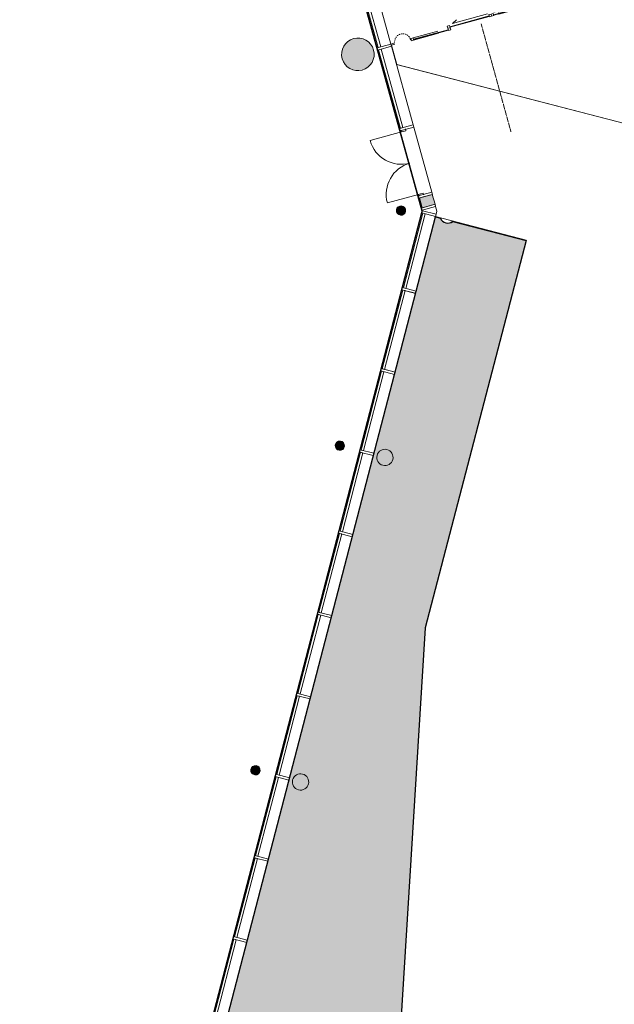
# Model space of a CAD drawing. Header units: millimetres. Extents: x 1487155 to 1697087, y 2364492 to 2519428.
# Tile 6 of 9: x 1642232 to 1654994, y 2485359 to 2506501. Entities that reach past the tile are written whole.
import ezdxf

# ---------------------------------------------------------------- set-up
doc = ezdxf.new("R2010")
doc.units = ezdxf.units.MM
doc.linetypes.add('Dash dot stor', pattern=[14, 6, -4, 0, -4])
doc.layers.add('271_Fast inventar', color=7, linetype='Continuous', lineweight=0, true_color=0x000000)
doc.layers.add('A200-14_kiosk', color=7, linetype='Continuous', lineweight=5, true_color=0xc7d6ef)
doc.layers.add('_grå hatch fotavtrykk', color=7, linetype='Continuous')
doc.layers.add('A862-N-RLin', color=1, linetype='Continuous')
for name, color, linetype, lineweight in [('A2-D', 1, 'Continuous', 5), ('A2-DOR', 1, 'Continuous', 5), ('A222', 6, 'Continuous', 5), ('A2312', 1, 'Continuous', 5), ('A254', 6, 'Continuous', 5), ('A852-OVER', 8, 'Dash dot stor', 5), ('A852-TYNN', 7, 'Continuous', 5), ('A862', 4, 'Continuous', 15)]:
    doc.layers.add(name, color=color, linetype=linetype, lineweight=lineweight)

# ---------------------------------------------------------------- blocks, each defined once
blk = doc.blocks.new('Søyle Betong Sirkulær - 700-3053066-zv001-h01-a-200-1-0001')
at = {"layer": 'A222'}
blk.add_hatch(color=256, dxfattribs=at).paths.add_polyline_path([(344, -64), (350, 0), (344, 64), (326, 126), (298, 184), (259, 236), (211, 279), (156, 313), (96, 337), (32, 349), (-32, 349), (-96, 337), (-156, 313), (-211, 279), (-259, 236), (-298, 184), (-326, 126), (-344, 64), (-350, 0), (-344, -64), (-326, -126), (-298, -184), (-259, -236), (-211, -279), (-156, -313), (-96, -337), (-32, -349), (32, -349), (96, -337), (156, -313), (211, -279), (259, -236), (298, -184), (326, -126)])
at = {"layer": 'A222', "lineweight": 18}
for start, end in [(0, 180), (180, 0)]:
    blk.add_arc((0, 0), 350, start, end, dxfattribs=at)
blk = doc.blocks.new('System Panel - Glassfelt 50mm offset 165-2979968-zv001-h01-a-200-1-0001')
at = {"layer": 'A2312', "lineweight": 13}
for p, q in [((875, -141), (-875, -141)), ((-875, -141), (-875, -200)), ((-875, -200), (875, -200)), ((875, -200), (875, -141))]:
    blk.add_line(p, q, dxfattribs=at)
blk = doc.blocks.new('System Panel - Glassfelt 50mm offset 165-2979994-zv001-h01-a-200-1-0001')
at = {"layer": 'A2312', "lineweight": 13}
for p, q in [((875, -141), (-875, -141)), ((-875, -141), (-875, -200)), ((-875, -200), (875, -200)), ((875, -200), (875, -141))]:
    blk.add_line(p, q, dxfattribs=at)
blk = doc.blocks.new('Rectangular Mullion - ENZV_300x50mm_offset 70-2979316-zv001-h01-a-200-1-0001')
at = {"layer": 'A2312', "lineweight": 15}
for p, q in [((-25, 218), (25, 218)), ((-25, -85), (-25, 218)), ((25, 218), (25, -85)), ((25, -85), (-25, -85))]:
    blk.add_line(p, q, dxfattribs=at)
blk = doc.blocks.new('Systemveggdør Skyvedør Dobbel med Glassfelt _parametrisk offset_ - YDGS02-2980109-zv001-h01-a-200-1-0001')
at = {"layer": 'A2-D'}
for p, q in [((-1800, -25), (-1800, 25)), ((-1800, 25), (-1750, 25)), ((-1750, 25), (-1750, -25)), ((-1195, 25), (-1750, 25)), ((-975, 25), (-975, 75)), ((-975, 75), (-925, 75)), ((-925, 25), (-975, 25)), ((-975, -25), (-975, 25)), ((-975, 25), (-925, 25)), ((-925, 75), (-925, 25)), ((-925, 35), (-925, 45)), ((-925, 45), (-50, 45)), ((-50, 35), (-925, 35)), ((-925, 25), (-925, -25)), ((-50, 25), (-50, 75)), ((-50, 75), (0, 75)), ((-50, 45), (-50, 35)), ((0, 25), (-50, 25)), ((0, 75), (0, 25)), ((0, 25), (0, 75)), ((0, 75), (50, 75)), ((50, 25), (0, 25)), ((50, 75), (50, 25)), ((50, 35), (50, 45)), ((50, 45), (925, 45)), ((925, 35), (50, 35)), ((597, 75), (158, 75)), ((158, 25), (597, 25)), ((925, 25), (925, 75)), ((925, 75), (975, 75)), ((925, 45), (925, 35)), ((975, 25), (925, 25)), ((925, -25), (925, 25)), ((925, 25), (975, 25)), ((975, 75), (975, 25)), ((975, 25), (975, -25)), ((1750, -25), (1750, 25)), ((1750, 25), (1800, 25)), ((1800, 25), (1800, -25)), ((-1750, -25), (-1800, -25)), ((-1750, -15), (-1750, -5)), ((-1750, -5), (-975, -5)), ((-975, -15), (-1750, -15)), ((-1750, -25), (-1195, -25)), ((-975, -5), (-975, -15)), ((-925, -25), (-975, -25)), ((975, -25), (925, -25)), ((975, -15), (975, -5)), ((975, -5), (1750, -5)), ((1750, -15), (975, -15)), ((1750, -5), (1750, -15)), ((1800, -25), (1750, -25))]:
    blk.add_line(p, q, dxfattribs=at)
at = {"layer": 'A2-DOR'}
for p, q in [((-854, 97), (-745, 148)), ((-71, 97), (-854, 97)), ((71, 97), (854, 97)), ((854, 97), (745, 148))]:
    blk.add_line(p, q, dxfattribs=at)
blk = doc.blocks.new('Rectangular Mullion - ENZV_300x50mm_offset 70-2980051-zv001-h01-a-200-1-0001')
at = {"layer": 'A2312'}
for p, q in [((1631747, 2579911), (1630509, 2581147)), ((1631533, 2579696), (1630295, 2580932))]:
    blk.add_line(p, q, dxfattribs=at)
blk = doc.blocks.new('Rectangular Mullion - ENZV_300x50mm_offset 70-2979318-zv001-h01-a-200-1-0001')
at = {"layer": 'A2312'}
for p, q in [((1633138, 2584293), (1634375, 2585532)), ((1633353, 2584079), (1634589, 2585318))]:
    blk.add_line(p, q, dxfattribs=at)
blk = doc.blocks.new('Rectangular Mullion - ENZV_300x50mm_offset 70-2980233-zv001-h01-a-200-1-0001')
at = {"layer": 'A2312', "lineweight": 15}
for p, q in [((-50, 218), (0, 218)), ((-50, -85), (-50, 218)), ((0, 218), (0, -85)), ((0, -85), (-50, -85))]:
    blk.add_line(p, q, dxfattribs=at)
blk = doc.blocks.new('Rectangular Mullion - ENZV_300x50mm_offset 70-2979317-zv001-h01-a-200-1-0001')
at = {"layer": 'A2312', "lineweight": 15}
for p, q in [((-25, 218), (25, 218)), ((-25, -85), (-25, 218)), ((25, 218), (25, -85)), ((25, -85), (-25, -85))]:
    blk.add_line(p, q, dxfattribs=at)
blk = doc.blocks.new('Søyle Betong Sirkulær - 200-3053098-zv001-h01-a-200-1-0001')
at = {"layer": 'A222'}
blk.add_hatch(color=256, dxfattribs=at).paths.add_polyline_path([(94, -34), (100, 0), (94, 34), (77, 64), (50, 87), (17, 98), (-17, 98), (-50, 87), (-77, 64), (-94, 34), (-100, 0), (-94, -34), (-77, -64), (-50, -87), (-17, -98), (17, -98), (50, -87), (77, -64)])
at = {"layer": 'A222', "lineweight": 18}
for start, end in [(360, 180), (180, 360)]:
    blk.add_arc((0, 0), 100, start, end, dxfattribs=at)
blk = doc.blocks.new('System Panel - Glassfelt 52mm_103mm ut-2981113-zv001-h01-a-200-1-0001')
at = {"layer": 'A2312', "lineweight": 13}
for p, q in [((875, 132), (-875, 132)), ((-875, 132), (-875, 80)), ((-875, 80), (875, 80)), ((875, 80), (875, 132))]:
    blk.add_line(p, q, dxfattribs=at)
blk = doc.blocks.new('Rectangular Mullion - ENZV_304x50mm-2981114-zv001-h01-a-200-1-0001')
at = {"layer": 'A2312', "lineweight": 15}
for p, q in [((-25, 152), (25, 152)), ((-25, -152), (-25, 152)), ((25, 152), (25, -152)), ((25, -152), (-25, -152))]:
    blk.add_line(p, q, dxfattribs=at)
blk = doc.blocks.new('Rectangular Mullion - ENZV_304x50mm-V106-zv001-h01-a-200-1-0001')
at = {"layer": 'A2312'}
for p, q in [((1650429, 2500702), (1649989, 2499008)), ((1650723, 2500625), (1650283, 2498932))]:
    blk.add_line(p, q, dxfattribs=at)
blk = doc.blocks.new('System Panel - Glassfelt 52mm_103mm ut-2981116-zv001-h01-a-200-1-0001')
at = {"layer": 'A2312', "lineweight": 13}
for p, q in [((827, 132), (-827, 132)), ((-827, 132), (-827, 80)), ((-827, 80), (827, 80)), ((827, 80), (827, 132))]:
    blk.add_line(p, q, dxfattribs=at)
blk = doc.blocks.new('Rectangular Mullion - ENZV_304x50mm-2981117-zv001-h01-a-200-1-0001')
at = {"layer": 'A2312', "lineweight": 15}
for p, q in [((-50, 152), (0, 152)), ((-50, -152), (-50, 152)), ((0, 152), (0, -152)), ((0, -152), (-50, -152))]:
    blk.add_line(p, q, dxfattribs=at)
blk = doc.blocks.new('Rectangular Mullion - ENZV_304x50mm-2981118-zv001-h01-a-200-1-0001')
at = {"layer": 'A2312'}
for p, q in [((1650857, 2502351), (1650441, 2500750)), ((1651151, 2502274), (1650735, 2500674))]:
    blk.add_line(p, q, dxfattribs=at)
blk = doc.blocks.new('Rectangular Mullion - ENZV_304x50mm-V107-zv001-h01-a-200-1-0001')
at = {"layer": 'A2312', "lineweight": 15}
for p, q in [((0, 152), (-50, 152)), ((-50, 152), (-50, -152)), ((0, -152), (0, 152)), ((-50, -152), (0, -152))]:
    blk.add_line(p, q, dxfattribs=at)
blk = doc.blocks.new('System Panel - Glassfelt 52mm_103mm ut-2981093-zv001-h01-a-200-1-0001')
at = {"layer": 'A2312', "lineweight": 13}
for p, q in [((875, 132), (-875, 132)), ((-875, 132), (-875, 80)), ((-875, 80), (875, 80)), ((875, 80), (875, 132))]:
    blk.add_line(p, q, dxfattribs=at)
blk = doc.blocks.new('Rectangular Mullion - ENZV_304x50mm-2981089-zv001-h01-a-200-1-0001')
at = {"layer": 'A2312', "lineweight": 15}
for p, q in [((-25, 152), (25, 152)), ((-25, -152), (-25, 152)), ((25, 152), (25, -152)), ((25, -152), (-25, -152))]:
    blk.add_line(p, q, dxfattribs=at)
blk = doc.blocks.new('Rectangular Mullion - ENZV_304x50mm-2981090-zv001-h01-a-200-1-0001')
at = {"layer": 'A2312', "lineweight": 15}
for p, q in [((-50, 152), (0, 152)), ((-50, -152), (-50, 152)), ((0, 152), (0, -152)), ((0, -152), (-50, -152))]:
    blk.add_line(p, q, dxfattribs=at)
blk = doc.blocks.new('Rectangular Mullion - ENZV_304x50mm-V108-zv001-h01-a-200-1-0001')
at = {"layer": 'A2312'}
for p, q in [((1650430, 2500702), (1649990, 2499008)), ((1650724, 2500625), (1650284, 2498931))]:
    blk.add_line(p, q, dxfattribs=at)
blk = doc.blocks.new('System Panel - Glassfelt 52mm_103mm ut-2981119-zv001-h01-a-200-1-0001')
at = {"layer": 'A2312', "lineweight": 13}
for p, q in [((827, 132), (-827, 132)), ((-827, 132), (-827, 80)), ((-827, 80), (827, 80)), ((827, 80), (827, 132))]:
    blk.add_line(p, q, dxfattribs=at)
blk = doc.blocks.new('Rectangular Mullion - ENZV_304x50mm-2981120-zv001-h01-a-200-1-0001')
at = {"layer": 'A2312', "lineweight": 15}
for p, q in [((-50, 152), (0, 152)), ((-50, -152), (-50, 152)), ((0, 152), (0, -152)), ((0, -152), (-50, -152))]:
    blk.add_line(p, q, dxfattribs=at)
blk = doc.blocks.new('Rectangular Mullion - ENZV_304x50mm-2981121-zv001-h01-a-200-1-0001')
at = {"layer": 'A2312'}
for p, q in [((1650858, 2502351), (1650442, 2500750)), ((1651153, 2502274), (1650737, 2500673))]:
    blk.add_line(p, q, dxfattribs=at)
blk = doc.blocks.new('Rectangular Mullion - ENZV_300x50mm_offset 70-2981123-zv001-h01-a-200-1-0001')
at = {"layer": 'A2312'}
for p, q in [((1650777, 2502717), (1650391, 2504115)), ((1651069, 2502798), (1650683, 2504195))]:
    blk.add_line(p, q, dxfattribs=at)
blk = doc.blocks.new('System Panel - ENZV_Alu innfill 285mm_offset 57_5-2981258-zv001-h01-a-200-1-0001')
at = {"layer": 'A2312'}
blk.add_hatch(color=256, dxfattribs=at).paths.add_polyline_path([(110, -200), (110, 84), (-110, 84), (-110, -200)])
at = {"layer": 'A2312', "lineweight": 13}
for p, q in [((110, 84), (-110, 84)), ((-110, 84), (-110, -200)), ((110, -200), (110, 84)), ((-110, -200), (110, -200))]:
    blk.add_line(p, q, dxfattribs=at)
blk = doc.blocks.new('Rectangular Mullion - ENZV_300x50mm_offset 70-2981261-zv001-h01-a-200-1-0001')
at = {"layer": 'A2312'}
blk.add_line((1650849, 2502456), (1650790, 2502669), dxfattribs=at)
blk = doc.blocks.new('Rectangular Mullion - ENZV_300x50mm_offset 70-2981112-zv001-h01-a-200-1-0001')
at = {"layer": 'A2312', "lineweight": 15}
for p, q in [((-25, 218), (25, 218)), ((-25, -85), (-25, 218)), ((25, 218), (25, -85)), ((25, -85), (-25, -85))]:
    blk.add_line(p, q, dxfattribs=at)
blk = doc.blocks.new('Tofløyet Glassfelt - YDG14_14_5x21M-2981263-zv001-h01-a-200-1-0001')
at = {"layer": 'A2-D'}
for p, q in [((-695, 15), (-695, 710)), ((695, 15), (695, 710)), ((-735, 15), (-695, 15)), ((-695, 15), (-695, -25)), ((-695, 15), (-695, -85)), ((695, 15), (695, -25)), ((695, 15), (695, -85)), ((735, 15), (695, 15)), ((-695, -85), (-735, -85)), ((695, -85), (735, -85))]:
    blk.add_line(p, q, dxfattribs=at)
for centre, start, end in [((-695, 15), 0, 90), ((695, 15), 90, 180)]:
    blk.add_arc(centre, 695, start, end, dxfattribs=at)
blk = doc.blocks.new('Søyle Betong Sirkulær - 350-3053112-zv001-h01-a-200-1-0001')
at = {"layer": 'A222'}
blk.add_hatch(color=256, dxfattribs=at).paths.add_polyline_path([(169, 45), (152, 87), (124, 124), (87, 152), (45, 169), (0, 175), (-45, 169), (-88, 152), (-124, 124), (-152, 87), (-169, 45), (-175, 0), (-169, -45), (-152, -88), (-124, -124), (-88, -152), (-45, -169), (0, -175), (45, -169), (87, -152), (124, -124), (152, -88), (169, -45), (175, 0)])
at = {"layer": 'A222', "lineweight": 18}
for start, end in [(0, 180), (180, 360)]:
    blk.add_arc((0, 0), 175, start, end, dxfattribs=at)
blk = doc.blocks.new('System Panel - Glassfelt 52mm_103mm ut-2979444-zv001-h01-a-200-1-0001')
at = {"layer": 'A2312', "lineweight": 13}
for p, q in [((875, -80), (-875, -80)), ((-875, -80), (-875, -132)), ((-875, -132), (875, -132)), ((875, -132), (875, -80))]:
    blk.add_line(p, q, dxfattribs=at)
blk = doc.blocks.new('Rectangular Mullion - ENZV_304x50mm-2979446-zv001-h01-a-200-1-0001')
at = {"layer": 'A2312', "lineweight": 15}
for p, q in [((-25, 152), (25, 152)), ((-25, -152), (-25, 152)), ((25, 152), (25, -152)), ((25, -152), (-25, -152))]:
    blk.add_line(p, q, dxfattribs=at)
blk = doc.blocks.new('Rectangular Mullion - ENZV_304x50mm-2979522-zv001-h01-a-200-1-0001')
at = {"layer": 'A2312', "lineweight": 15}
for p, q in [((0, 152), (-50, 152)), ((-50, 152), (-50, -152)), ((0, -152), (0, 152)), ((-50, -152), (0, -152))]:
    blk.add_line(p, q, dxfattribs=at)
blk = doc.blocks.new('Rectangular Mullion - ENZV_304x50mm-2979524-zv001-h01-a-200-1-0001')
at = {"layer": 'A2312'}
for p, q in [((1630510, 2438934), (1631738, 2440181)), ((1630727, 2438721), (1631955, 2439968))]:
    blk.add_line(p, q, dxfattribs=at)
blk = doc.blocks.new('Rectangular Mullion - ENZV_304x50mm-V363-zv001-h01-a-200-1-0001')
at = {"layer": 'A2312'}
for p, q in [((1649535, 2497266), (1649976, 2498960)), ((1649829, 2497190), (1650270, 2498883))]:
    blk.add_line(p, q, dxfattribs=at)

msp = doc.modelspace()

# ---------------------------------------------------------------- hatches: boundary and pattern name
at = {"layer": 'A200-14_kiosk'}
h = msp.add_hatch(color=256, dxfattribs=at)
edge = h.paths.add_edge_path()
edge.add_line((1653100, 2501763), (1650937, 2493441))
edge.add_line((1650937, 2493441), (1650275, 2482787))
edge.add_line((1650275, 2482787), (1649435, 2479555))
edge.add_line((1649435, 2479555), (1650526, 2479271))
edge.add_line((1650526, 2479271), (1649409, 2474971))
edge.add_line((1649409, 2474971), (1644007, 2474772))
edge.add_line((1644007, 2474772), (1651154, 2502269))
edge.add_line((1651154, 2502269), (1651261, 2502241))
edge.add_arc((1651421, 2502307), 173, 202.2743, 308.5867)
edge.add_line((1651529, 2502172), (1653100, 2501763))

# ---------------------------------------------------------------- linework, layer by layer
at = {"layer": '271_Fast inventar'}
msp.add_line((1645306, 2479769), (1650728, 2500625), dxfattribs=at)
at = {"layer": '271_Fast inventar', "flags": 128}
for points in [[(1651157, 2502274), (1653104, 2501768), (1650940, 2493446), (1650277, 2482792), (1648253, 2475005), (1644008, 2474778), (1644840, 2477978)], [(1650741, 2500674), (1651157, 2502274), (1651265, 2502246)]]:
    msp.add_lwpolyline(points, dxfattribs=at)
at = {"layer": '_grå hatch fotavtrykk'}
msp.add_lwpolyline([(1642232, 2469151), (1650873, 2502389), (1646841, 2516943)], dxfattribs=at)
at = {"layer": 'A254'}
for p, q in [((1650197, 2505978), (1650281, 2506001)), ((1650285, 2505976), (1650213, 2505956)), ((1650623, 2506069), (1650633, 2506072)), ((1650633, 2506072), (1650623, 2506069)), ((1650213, 2505956), (1650329, 2505539)), ((1656546, 2503923), (1650317, 2505542)), ((1650329, 2505539), (1656546, 2503923)), ((1651160, 2502489), (1651187, 2502390)), ((1651187, 2502390), (1651170, 2502323)), ((1650275, 2498883), (1645306, 2479769))]:
    msp.add_line(p, q, dxfattribs=at)
for start, end in [(110.1273, 118.1288), (95.3685, 103.4537), (80.5642, 88.7802), (65.6755, 74.108), (50.6007, 59.4367), (168.9693, 176.8576), (183.657, 187.2133), (154.2754, 162.1694), (139.5732, 147.486), (124.859, 132.806), (34.9677, 44.7661), (15.4265, 29.742)]:
    msp.add_arc((1650454, 2506023), 175, start, end, dxfattribs=at)
at = {"layer": 'A852-OVER'}
msp.add_line((1652776, 2504094), (1652137, 2506410), dxfattribs=at)
at = {"layer": 'A852-TYNN'}
msp.add_lwpolyline([(1653100, 2501763), (1650937, 2493441), (1650275, 2482787), (1649435, 2479555), (1650526, 2479271), (1649409, 2474971), (1644007, 2474772), (1651154, 2502269), (1651261, 2502241, 0.500285), (1651529, 2502172)], format="xyb", close=True, dxfattribs=at)
at = {"layer": 'A862'}
for p, q in [((1650285, 2505976), (1650213, 2505956)), ((1650633, 2506072), (1650623, 2506069))]:
    msp.add_line(p, q, dxfattribs=at)
at = {"layer": 'A862-N-RLin'}
msp.add_lwpolyline([(1653100, 2501763), (1650937, 2493441), (1650275, 2482787), (1649435, 2479555), (1650526, 2479271), (1649408, 2474971), (1644007, 2474772), (1651153, 2502269), (1651261, 2502241, 0.496929), (1651530, 2502171)], format="xyb", close=True, dxfattribs=at)

# ---------------------------------------------------------------- block references
at = {"layer": 'A2-DOR'}
for name, p, rotation in [('Systemveggdør Skyvedør Dobbel med Glassfelt _parametrisk offset_ - YDGS02-2980109-zv001-h01-a-200-1-0001', (1652368, 2506551), 15.42646470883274), ('Tofløyet Glassfelt - YDG14_14_5x21M-2981263-zv001-h01-a-200-1-0001', (1650623, 2503425), 105.4264647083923)]:
    msp.add_blockref(name, p, dxfattribs=dict(at, rotation=rotation))
at = {"layer": 'A222'}
for name, p, rotation in [('Søyle Betong Sirkulær - 700-3053066-zv001-h01-a-200-1-0001', (1649490, 2505757), 285.4264647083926), ('Søyle Betong Sirkulær - 200-3053098-zv001-h01-a-200-1-0001', (1650416, 2502403), 285.4264647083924), ('Søyle Betong Sirkulær - 200-3053098-zv001-h01-a-200-1-0001', (1649103, 2497354), 285.4264647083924), ('Søyle Betong Sirkulær - 350-3053112-zv001-h01-a-200-1-0001', (1650071, 2497102), 255.42822185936), ('Søyle Betong Sirkulær - 200-3053098-zv001-h01-a-200-1-0001', (1647292, 2490386), 285.4264647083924), ('Søyle Betong Sirkulær - 350-3053112-zv001-h01-a-200-1-0001', (1648260, 2490134), 255.42822185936)]:
    msp.add_blockref(name, p, dxfattribs=dict(at, rotation=rotation))
at = {"layer": 'A2312'}
for name, p, rotation in [('Rectangular Mullion - ENZV_300x50mm_offset 70-2979318-zv001-h01-a-200-1-0001', (3089514, -190997), 60.38416487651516), ('System Panel - Glassfelt 50mm offset 165-2979968-zv001-h01-a-200-1-0001', (1649883, 2506799), 285.4264647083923), ('Rectangular Mullion - ENZV_300x50mm_offset 70-2980051-zv001-h01-a-200-1-0001', (-1042843, 1067757), 330.3841648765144), ('System Panel - Glassfelt 50mm offset 165-2979994-zv001-h01-a-200-1-0001', (1650362, 2505064), 285.4264647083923), ('Rectangular Mullion - ENZV_300x50mm_offset 70-2981123-zv001-h01-a-200-1-0001', (-231, 156), 359.9945845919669), ('Rectangular Mullion - ENZV_300x50mm_offset 70-2981261-zv001-h01-a-200-1-0001', (-231, 156), 359.9945845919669), ('System Panel - ENZV_Alu innfill 285mm_offset 57_5-2981258-zv001-h01-a-200-1-0001', (1651036, 2502621), 285.4264647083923), ('Rectangular Mullion - ENZV_304x50mm-2981118-zv001-h01-a-200-1-0001', (-231, 156), 359.9945845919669), ('Rectangular Mullion - ENZV_304x50mm-2981121-zv001-h01-a-200-1-0001', (-231, 156), 359.9945845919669), ('System Panel - Glassfelt 52mm_103mm ut-2981116-zv001-h01-a-200-1-0001', (1650802, 2501512), 75.42379581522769), ('System Panel - Glassfelt 52mm_103mm ut-2981119-zv001-h01-a-200-1-0001', (1650803, 2501512), 75.42646530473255), ('Rectangular Mullion - ENZV_304x50mm-V106-zv001-h01-a-200-1-0001', (-231, 156), 359.9945845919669), ('Rectangular Mullion - ENZV_304x50mm-V108-zv001-h01-a-200-1-0001', (-231, 156), 359.9945845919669), ('System Panel - Glassfelt 52mm_103mm ut-2981113-zv001-h01-a-200-1-0001', (1650361, 2499817), 75.42370245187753), ('System Panel - Glassfelt 52mm_103mm ut-2981093-zv001-h01-a-200-1-0001', (1650362, 2499816), 75.42379581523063), ('Rectangular Mullion - ENZV_304x50mm-V107-zv001-h01-a-200-1-0001', (1650581, 2500664), 255.4237958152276), ('Rectangular Mullion - ENZV_304x50mm-2979522-zv001-h01-a-200-1-0001', (1650141, 2498970), 75.42379581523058), ('Rectangular Mullion - ENZV_304x50mm-V363-zv001-h01-a-200-1-0001', (-231, 156), 359.9945845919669), ('System Panel - Glassfelt 52mm_103mm ut-2979444-zv001-h01-a-200-1-0001', (1649908, 2498075), 255.4237958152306), ('Rectangular Mullion - ENZV_304x50mm-2979524-zv001-h01-a-200-1-0001', (1456078, -431883), 29.99191564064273), ('System Panel - Glassfelt 52mm_103mm ut-2979444-zv001-h01-a-200-1-0001', (1649455, 2496333), 255.4237958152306), ('Rectangular Mullion - ENZV_304x50mm-2979524-zv001-h01-a-200-1-0001', (1455625, -433625), 29.9919156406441), ('System Panel - Glassfelt 52mm_103mm ut-2979444-zv001-h01-a-200-1-0001', (1649002, 2494591), 255.4237958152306), ('Rectangular Mullion - ENZV_304x50mm-2979524-zv001-h01-a-200-1-0001', (1455172, -435367), 29.99191564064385), ('System Panel - Glassfelt 52mm_103mm ut-2979444-zv001-h01-a-200-1-0001', (1648549, 2492849), 255.4237958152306), ('Rectangular Mullion - ENZV_304x50mm-2979524-zv001-h01-a-200-1-0001', (1454719, -437109), 29.99191564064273), ('System Panel - Glassfelt 52mm_103mm ut-2979444-zv001-h01-a-200-1-0001', (1648096, 2491106), 255.4237958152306), ('Rectangular Mullion - ENZV_304x50mm-2979524-zv001-h01-a-200-1-0001', (1454266, -438851), 29.99191564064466), ('System Panel - Glassfelt 52mm_103mm ut-2979444-zv001-h01-a-200-1-0001', (1647643, 2489364), 255.4237958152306), ('Rectangular Mullion - ENZV_304x50mm-2979524-zv001-h01-a-200-1-0001', (1453813, -440593), 29.99191564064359), ('System Panel - Glassfelt 52mm_103mm ut-2979444-zv001-h01-a-200-1-0001', (1647190, 2487622), 255.4237958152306), ('Rectangular Mullion - ENZV_304x50mm-2979524-zv001-h01-a-200-1-0001', (1453360, -442335), 29.99191564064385), ('System Panel - Glassfelt 52mm_103mm ut-2979444-zv001-h01-a-200-1-0001', (1646737, 2485880), 255.4237958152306)]:
    msp.add_blockref(name, p, dxfattribs=dict(at, rotation=rotation))
at = {"layer": 'A2312', "extrusion": (0, 0, -1)}
for name, p, rotation in [('Rectangular Mullion - ENZV_300x50mm_offset 70-2979316-zv001-h01-a-200-1-0001', (-1650122, 2505931), 254.5735352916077), ('Rectangular Mullion - ENZV_300x50mm_offset 70-2979317-zv001-h01-a-200-1-0001', (-1650601, 2504197), 254.5735352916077), ('Rectangular Mullion - ENZV_300x50mm_offset 70-2981112-zv001-h01-a-200-1-0001', (-1651000, 2502751), 254.5735352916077), ('Rectangular Mullion - ENZV_300x50mm_offset 70-2980233-zv001-h01-a-200-1-0001', (-1651078, 2502466), 254.5735352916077), ('Rectangular Mullion - ENZV_304x50mm-2981117-zv001-h01-a-200-1-0001', (-1651023, 2502361), 104.5762041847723), ('Rectangular Mullion - ENZV_304x50mm-2981120-zv001-h01-a-200-1-0001', (-1651024, 2502361), 104.5735346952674), ('Rectangular Mullion - ENZV_304x50mm-2981114-zv001-h01-a-200-1-0001', (-1650588, 2500688), 104.5762975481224), ('Rectangular Mullion - ENZV_304x50mm-2981089-zv001-h01-a-200-1-0001', (-1650589, 2500687), 104.5762041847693), ('Rectangular Mullion - ENZV_304x50mm-2981090-zv001-h01-a-200-1-0001', (-1650595, 2500712), 104.5762041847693), ('Rectangular Mullion - ENZV_304x50mm-2979446-zv001-h01-a-200-1-0001', (-1650134, 2498946), 284.5762041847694), ('Rectangular Mullion - ENZV_304x50mm-2981114-zv001-h01-a-200-1-0001', (-1650135, 2498946), 104.5762975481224), ('Rectangular Mullion - ENZV_304x50mm-2979446-zv001-h01-a-200-1-0001', (-1649681, 2497204), 284.5762041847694), ('Rectangular Mullion - ENZV_304x50mm-2979446-zv001-h01-a-200-1-0001', (-1649228, 2495462), 284.5762041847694), ('Rectangular Mullion - ENZV_304x50mm-2979446-zv001-h01-a-200-1-0001', (-1648775, 2493720), 284.5762041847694), ('Rectangular Mullion - ENZV_304x50mm-2979446-zv001-h01-a-200-1-0001', (-1648322, 2491978), 284.5762041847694), ('Rectangular Mullion - ENZV_304x50mm-2979446-zv001-h01-a-200-1-0001', (-1647869, 2490235), 284.5762041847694), ('Rectangular Mullion - ENZV_304x50mm-2979446-zv001-h01-a-200-1-0001', (-1647416, 2488493), 284.5762041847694), ('Rectangular Mullion - ENZV_304x50mm-2979446-zv001-h01-a-200-1-0001', (-1646963, 2486751), 284.5762041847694)]:
    msp.add_blockref(name, p, dxfattribs=dict(at, rotation=rotation))

doc.saveas('drawing.dxf')
